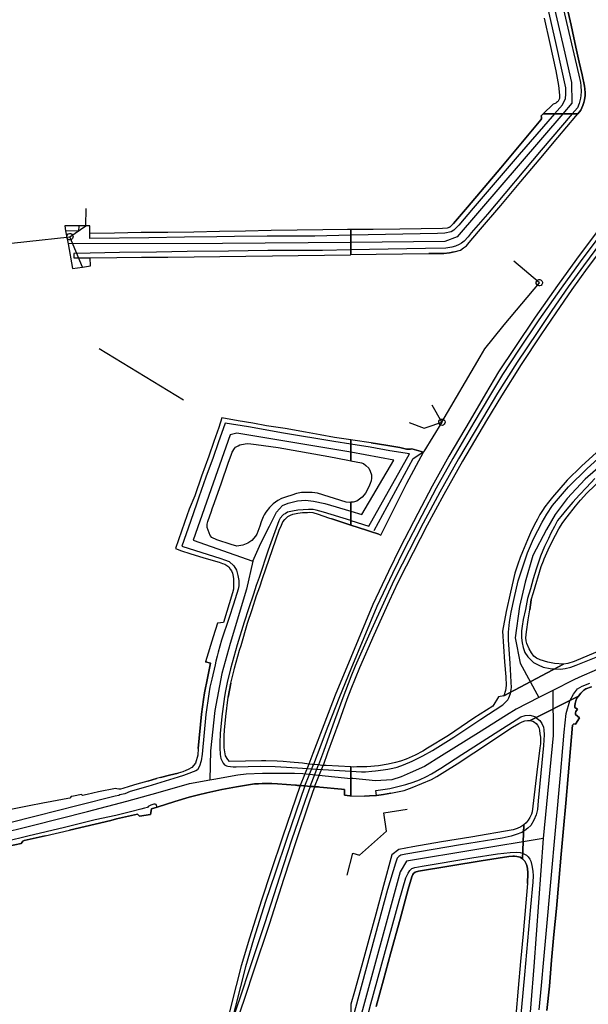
# Model space of a CAD drawing. Extents: x 166506 to 171543, y 332500 to 338212.
# Tile 46 of 139: x 167875 to 168090, y 335463 to 335836. Entities that reach past the tile are written whole.
import ezdxf

# ---------------------------------------------------------------- set-up
doc = ezdxf.new("R2010")
doc.units = 0
doc.header["$MEASUREMENT"] = 0
doc.layers.get('0').update_dxf_attribs({"color": 1, "linetype": 'CONTINUOUS'})
for name, color, linetype in [('IRISH_OS_1000S_FEATURE', 252, 'CONTINUOUS'), ('UNDERGROUND_ROUTE', 1, 'CONTINUOUS'), ('UUB', 1, 'CONTINUOUS')]:
    doc.layers.add(name, color=color, linetype=linetype)

# ---------------------------------------------------------------- blocks, each defined once
blk = doc.blocks.new('UUB_LOCATION_AC_T02')
at = {"color": 0, "linetype": 'ByBlock'}
blk.add_lwpolyline([(18862, 2286, -1), (-18862, -2286, -1), (18862, 2286)], format="xyb", close=True, dxfattribs=at)

msp = doc.modelspace()

# ---------------------------------------------------------------- linework, layer by layer
at = {"layer": 'IRISH_OS_1000S_FEATURE', "color": 9}
for points in [[(168060.083, 335917.631), (168064.916, 335894.41), (168071.357, 335864.12), (168080.496, 335824.598), (168083.397, 335811.785), (168083.602, 335803.956), (168080.201, 335800)], [(168077.045, 335800), (168079.978, 335803.38), (168081.11, 335805.815), (168081.337, 335807.434), (168081.248, 335809.854), (168077.781, 335825.79), (168064.352, 335884.812), (168060.804, 335900.509), (168059.836, 335903.273), (168059.181, 335904.356), (168057.711, 335906.503), (168056.796, 335907.547), (168054.883, 335909.056), (168053.646, 335909.702), (168051.15, 335910.593), (168049.671, 335910.9), (168046.889, 335910.513), (168034.678, 335908.086), (168006.005, 335902.944), (168000, 335899.332)], [(168073.62, 335869.21), (168081.561, 335834.493), (168086.15, 335814.572), (168086.777, 335811.849), (168086.971, 335810.588), (168087.041, 335808.368), (168086.994, 335806.868), (168086.89, 335805.969), (168086.381, 335803.871), (168085.673, 335802.274), (168083.718, 335800)], [(168073.089, 335836.146), (168075.238, 335826.628), (168077.457, 335816.21), (168078.56, 335810.681), (168078.92, 335807.104), (168078.947, 335806.784), (168078.948, 335806.463), (168078.921, 335806.142), (168078.867, 335805.826), (168078.787, 335805.515), (168078.701, 335805.261), (168078.548, 335805.03), (168078.328, 335804.75), (168078.082, 335804.492), (168077.814, 335804.258), (168077.525, 335804.05), (168077.218, 335803.869), (168076.895, 335803.718), (168076.559, 335803.597), (168072.752, 335800), (168085.812, 335800), (168085.812, 335800), (168086.927, 335801.394), (168087.728, 335803.123), (168088.115, 335804.288), (168088.381, 335805.327), (168088.628, 335806.872), (168088.648, 335807.902), (168088.517, 335809.434), (168088.324, 335810.492), (168087.436, 335814.723), (168086.362, 335819.472), (168085.33, 335824.022), (168084.336, 335828.772), (168083.263, 335833.461), (168082.186, 335838.39)], [(168082.186, 335838.39), (168083.263, 335833.461), (168084.336, 335828.772)], [(168073.089, 335836.146), (168075.238, 335826.628)], [(168075.238, 335826.628), (168077.457, 335816.21)], [(168084.336, 335828.772), (168085.33, 335824.022), (168086.362, 335819.472)], [(168086.362, 335819.472), (168087.436, 335814.723), (168088.324, 335810.492), (168088.517, 335809.434)], [(168077.457, 335816.21), (168078.56, 335810.681), (168078.92, 335807.104), (168078.947, 335806.784), (168078.948, 335806.463), (168078.921, 335806.142), (168078.867, 335805.826), (168078.787, 335805.515), (168078.701, 335805.261), (168078.548, 335805.03), (168078.328, 335804.75), (168078.082, 335804.492), (168077.814, 335804.258), (168077.525, 335804.05), (168077.218, 335803.869), (168076.895, 335803.718), (168076.559, 335803.597)], [(168088.517, 335809.434), (168088.648, 335807.902), (168088.628, 335806.872), (168088.381, 335805.327), (168088.115, 335804.288)], [(168088.115, 335804.288), (168087.728, 335803.123), (168086.927, 335801.394), (168085.812, 335800)], [(168076.559, 335803.597), (168072.752, 335800)], [(168077.045, 335800), (168063.696, 335784.619), (168046.252, 335764.232), (168040.772, 335757.868), (168038.906, 335755.914), (168037.904, 335755.317), (168035.463, 335754.864), (168032.742, 335754.752), (168000, 335754.045)], [(168083.718, 335800), (168071.901, 335786.254), (168051.706, 335762.075), (168045.523, 335754.913), (168044.319, 335753.437), (168042.874, 335751.861), (168041.771, 335751.065), (168040.91, 335750.547), (168039.548, 335749.931), (168038.106, 335749.576), (168035.845, 335749.223), (168028.224, 335749.046), (168000, 335748.531)], [(168080.2, 335800), (168040.219, 335753.509), (168035.573, 335751.684), (168000, 335751.346)], [(168056.66, 335779.6), (168070.591, 335796.139), (168071.776, 335797.675), (168072.138, 335798.134), (168072.119, 335798.694), (168071.921, 335799.215)], [(168071.921, 335799.215), (168072.752, 335800)], [(168078.316, 335791.055), (168085.101, 335799.114)], [(168085.101, 335799.114), (168085.811, 335800)], [(168071.21, 335782.616), (168078.316, 335791.055)], [(168064.304, 335774.397), (168071.21, 335782.616)], [(168044.073, 335764.718), (168056.66, 335779.6)], [(168056.676, 335765.34), (168064.304, 335774.397)], [(168037.089, 335756.919), (168037.59, 335757.238), (168038.794, 335758.554), (168044.073, 335764.718)], [(168048.285, 335755.485), (168056.676, 335765.34)], [(167897.04, 335757.571), (167891.78, 335757.596)], [(167891.78, 335757.596), (167892.052, 335755.774)], [(167897.04, 335757.571), (167896.971, 335755.652), (167892.052, 335755.774)], [(167901.2, 335757.593), (167897.04, 335757.571)], [(167901.167, 335754.753), (167901.2, 335757.593)], [(167979.615, 335755.952), (167969.834, 335755.843)], [(167989.315, 335756.06), (167979.615, 335755.952)], [(167998.715, 335756.165), (167989.315, 335756.06)], [(168000, 335756.179), (167998.715, 335756.165)], [(168008.428, 335756.273), (168000, 335756.179)], [(168018.527, 335756.386), (168008.428, 335756.273)], [(168037.089, 335756.919), (168036.348, 335756.722), (168034.668, 335756.567), (168018.527, 335756.386)], [(167892.052, 335755.774), (167892.973, 335750.828)], [(167910.608, 335754.85), (167901.167, 335754.753)], [(168000, 335754.045), (167986.305, 335753.749), (167968.324, 335753.65), (167955.904, 335753.606), (167949.323, 335753.455), (167937.082, 335753.271), (167923.54, 335753.052), (167901.259, 335752.852), (167901.167, 335754.753)], [(167920.649, 335755.045), (167910.608, 335754.85)], [(167930.73, 335755.119), (167920.649, 335755.045)], [(167940.59, 335755.235), (167930.73, 335755.119)], [(167950.232, 335755.451), (167940.59, 335755.235)], [(167960.052, 335755.567), (167950.232, 335755.451)], [(167969.834, 335755.843), (167960.052, 335755.567)], [(168041.403, 335748.446), (168042.606, 335749.302), (168043.668, 335750.099), (168044.692, 335751.256), (168048.285, 335755.485)], [(168000, 335751.346), (167951.471, 335750.886), (167892.973, 335750.828)], [(167892.973, 335750.828), (167894.707, 335741.522)], [(168000, 335748.531), (167989.281, 335748.335), (167979.32, 335748.32), (167968.58, 335748.228), (167953.618, 335748.016), (167938.037, 335747.846), (167926.456, 335747.678), (167912.475, 335747.482), (167901.353, 335747.252), (167895.133, 335747.2), (167895.126, 335745.54), (167901.325, 335745.472)], [(168039.061, 335747.713), (168041.403, 335748.446)], [(167898.39, 335741.985), (167901.412, 335742.431), (167901.325, 335745.472)], [(167901.325, 335745.472), (167911.406, 335745.626)], [(167911.406, 335745.626), (167920.747, 335745.764)], [(167920.747, 335745.764), (167930.748, 335745.819)], [(167930.748, 335745.819), (167940.669, 335745.934)], [(167940.669, 335745.934), (167950.409, 335746.05)], [(167950.409, 335746.05), (167960.21, 335746.187)], [(167960.21, 335746.187), (167970.311, 335746.301)], [(167970.311, 335746.301), (167980.053, 335746.433)], [(167980.053, 335746.433), (167990.034, 335746.568)], [(167990.034, 335746.568), (167999.796, 335746.701)], [(167999.796, 335746.701), (168000, 335746.704)], [(168000, 335746.704), (168009.483, 335746.832)], [(168009.483, 335746.832), (168019.538, 335746.968)], [(168019.538, 335746.968), (168029.438, 335747.102)], [(168039.061, 335747.713), (168037.24, 335747.418), (168035.159, 335747.205), (168033.219, 335747.171), (168031.899, 335747.135), (168029.438, 335747.102)], [(167894.707, 335741.522), (167898.39, 335741.985)], [(168144.554, 335704.446), (168116.29, 335684.152), (168099.309, 335671.103), (168088.579, 335661.756), (168081.817, 335654.436), (168077.278, 335648.45), (168073.96, 335642.78), (168068.81, 335632.935), (168065.938, 335622.783), (168063.81, 335613.569), (168062.174, 335601.713), (168063.984, 335592.167), (168071.015, 335579.118)], [(168000, 335675.016), (167993.515, 335676.074), (167974.528, 335679.2), (167961.238, 335681.52), (167952.384, 335682.92), (167949.811, 335675.491), (167947.826, 335670), (167945.112, 335662.552), (167942.498, 335655.024), (167941.708, 335652.707), (167939.296, 335645.738), (167936.014, 335636.372), (167950.794, 335631.766), (167952.111, 335631.28), (167953.909, 335630.612), (167955.741, 335629.043), (167956.654, 335627.399), (167957.265, 335625.316), (167957.596, 335623.455), (167957.593, 335622.635), (167957.527, 335621.415), (167957.281, 335620.136), (167955.556, 335614.544), (167953.893, 335609.491), (167951.094, 335600.883), (167949.774, 335596.309), (167949.347, 335594.791), (167948.899, 335592.893), (167948.592, 335591.555), (167947.348, 335586.16), (167946.614, 335583.043), (167946.243, 335580.625), (167945.167, 335572.809), (167943.7, 335557.776), (167943.388, 335555.197), (167942.679, 335553.22), (167942.013, 335551.863), (167941.371, 335551.466), (167937.604, 335550.002), (167936.683, 335549.627), (167934.7, 335549.076), (167923.124, 335545.548), (167916.535, 335543.558), (167914.451, 335542.787), (167912.609, 335542.316), (167912.208, 335542.137), (167910.787, 335541.844), (167896.811, 335538.327), (167888.841, 335536.343), (167880.892, 335534.339), (167870.411, 335531.671)], [(167870.421, 335522.985), (167875.305, 335524.003), (167875.588, 335524.482), (167875.909, 335524.861), (167876.33, 335525.059), (167884.323, 335526.855), (167893.498, 335528.93), (167909.185, 335532.681), (167911.368, 335533.261), (167919.316, 335535.045), (167920.073, 335534.282), (167924.116, 335534.963), (167924.546, 335537.082), (167926.649, 335537.732), (167933.418, 335539.822), (167938.786, 335541.437), (167942.39, 335542.341), (167945.513, 335543.067), (167951.219, 335544.341), (167956.704, 335545.357), (167960.547, 335545.999), (167963.549, 335546.466), (167965.07, 335546.579), (167966.45, 335546.653), (167968.11, 335546.665), (167970.13, 335546.676), (167972.21, 335546.547), (167979.007, 335546), (167979.409, 335545.969), (167979.809, 335545.948), (167980.587, 335545.929), (167980.842, 335545.9), (167982.066, 335545.762), (167982.578, 335545.719), (167984.511, 335545.56), (167985.785, 335545.466), (167986.27, 335545.439), (167987.143, 335545.386), (167987.741, 335545.338), (167988.253, 335545.293), (167996.401, 335544.52), (167997.521, 335544.433), (167997.56, 335543.156), (167997.531, 335542.178), (167999.569, 335541.983), (168000, 335541.972), (168000, 335548.499), (168000, 335548.6), (168000, 335551.351), (168000, 335552.909), (167990.649, 335553.413), (167989.434, 335553.478), (167989.002, 335553.511), (167987.689, 335553.663), (167985.78, 335553.801), (167985.383, 335553.828), (167984.036, 335554.002), (167981.688, 335554.303), (167977.047, 335554.705), (167974.388, 335554.937), (167972.048, 335555.088), (167967.769, 335555.187), (167966.109, 335555.195), (167954.082, 335554.939), (167953.437, 335555.715), (167952.547, 335557.13), (167952.047, 335560.148), (167952.042, 335562.638), (167952.091, 335564.658), (167952.2, 335566.778), (167952.644, 335571.936), (167953.577, 335579.252), (167954.581, 335584.627), (167955.824, 335589.662), (167955.967, 335590.321), (167957.877, 335597.033), (167958.445, 335598.81), (167960.844, 335607.34), (167962.627, 335612.432), (167964.291, 335617.804), (167965.486, 335621.099), (167966.48, 335624.174), (167972.822, 335642.467), (167973.671, 335644.383), (167974.257, 335645.58), (167974.941, 335646.517), (167976.166, 335647.592), (167977.168, 335648.187), (167977.97, 335648.483), (167979.932, 335648.975), (167981.733, 335649.226), (167983.613, 335649.198), (167984.453, 335649.234), (167985.533, 335649.109), (167987.63, 335648.48), (167991.504, 335647.151), (167992.762, 335646.738), (167998.031, 335645.038), (168000, 335644.403), (168000, 335650), (168000, 335652.973), (168000, 335653.039), (167999.491, 335652.985), (167998.223, 335653.057), (167987.406, 335656.481), (167985.287, 335656.731), (167983.307, 335656.74), (167981.307, 335656.749), (167979.465, 335656.317), (167977.623, 335655.765), (167975.62, 335655.154), (167973.757, 335654.463), (167972.333, 335653.749), (167970.547, 335652.417), (167969.221, 335651.083), (167967.753, 335649.23), (167967.189, 335648.292), (167966.765, 335647.533), (167966.057, 335645.637), (167965.529, 335644.039), (167964.8, 335641.983), (167964.395, 335640.925), (167963.912, 335640.167), (167962.564, 335638.513), (167960.94, 335637.56), (167959.056, 335636.748), (167957.535, 335636.515), (167956.875, 335636.478), (167954.678, 335637.088), (167949.306, 335638.873), (167947.349, 335639.721), (167946.693, 335640.524), (167946.397, 335641.486), (167945.566, 335643.471), (167945.588, 335643.809), (167945.592, 335644.749), (167945.836, 335645.708), (167947.194, 335649.642), (167947.478, 335650.581), (167948.409, 335652.957), (167951.003, 335660.345), (167953.557, 335667.874), (167954.812, 335671.289), (167955.115, 335672.027), (167955.941, 335673.363), (167956.384, 335673.882), (167957.346, 335674.397), (167957.928, 335674.715), (167959.97, 335675.165), (167960.85, 335675.261), (167962.19, 335675.195), (167964.129, 335674.927), (167972.503, 335673.709), (167991.589, 335670.343), (167998.763, 335668.93), (168000, 335668.735), (168000, 335671.964), (168000, 335675.016), (168000, 335676.671), (167993.782, 335677.593), (167988.326, 335678.558), (167982.75, 335679.523), (167975.136, 335680.897), (167968.061, 335682.009), (167962.825, 335682.933), (167957.289, 335683.858), (167951.214, 335684.985), (167949.977, 335681.291), (167948.173, 335675.999), (167946.208, 335670.487), (167943.514, 335662.959), (167940.9, 335655.491), (167938.818, 335650.46), (167937.035, 335645.348), (167933.69, 335635.503), (167935.946, 335634.633), (167939.002, 335633.639), (167944.314, 335631.975), (167950.107, 335630.329), (167951.425, 335629.883), (167952.264, 335629.599), (167953.421, 335628.874), (167953.799, 335628.552), (167954.356, 335627.729), (167954.813, 335627.067), (167955.189, 335626.226), (167955.423, 335624.945), (167955.539, 335624.104), (167955.596, 335623.384), (167955.551, 335622.264), (167955.546, 335621.124), (167955.601, 335620.104), (167955.215, 335618.785), (167951.804, 335607.56), (167949.5, 335607.304), (167947.873, 335602.078), (167944.917, 335592.691), (167946.835, 335592.122), (167945.709, 335586.547), (167944.584, 335580.972), (167944.213, 335578.434), (167943.527, 335572.897), (167942.225, 335559.903), (167942.022, 335557.401), (167941.142, 335554.334), (167939.832, 335552.704), (167938.416, 335551.975), (167937.53, 335551.541), (167936.403, 335551.033), (167934.622, 335550.59), (167931.383, 335549.751), (167927.914, 335548.918), (167926.386, 335548.537), (167923.173, 335547.548), (167919.009, 335546.445), (167916.059, 335545.516), (167913.707, 335544.732), (167912.79, 335544.482), (167912.25, 335544.497), (167911.489, 335544.609), (167910.987, 335544.804), (167904.528, 335543.495), (167900.232, 335542.535), (167898.417, 335542.116), (167898.113, 335542.453), (167895.04, 335541.822), (167894.422, 335541.676), (167894.162, 335541.673), (167893.608, 335541.107), (167892.909, 335541), (167886.802, 335539.858), (167883.469, 335539.224), (167878.26, 335538.251), (167873.89, 335537.347)], [(167951.214, 335684.985), (167949.977, 335681.291)], [(167957.289, 335683.858), (167951.214, 335684.985)], [(167962.825, 335682.933), (167957.289, 335683.858)], [(167968.061, 335682.009), (167962.825, 335682.933)], [(167975.136, 335680.897), (167968.061, 335682.009)], [(168000, 335671.964), (167956.808, 335679.22), (167954.345, 335678.599), (167947.882, 335660.277), (167940.325, 335638.643), (167962.888, 335630.696)], [(167949.977, 335681.291), (167948.173, 335675.999)], [(167982.75, 335679.523), (167975.136, 335680.897)], [(167988.326, 335678.558), (167982.75, 335679.523)], [(167993.782, 335677.593), (167988.326, 335678.558)], [(168000, 335653.039), (167999.491, 335652.985), (167998.223, 335653.057), (167987.406, 335656.481), (167985.287, 335656.731), (167983.307, 335656.74), (167981.307, 335656.749), (167979.465, 335656.317), (167977.623, 335655.765), (167975.62, 335655.154), (167973.757, 335654.463), (167972.333, 335653.749), (167970.547, 335652.417), (167969.221, 335651.083), (167967.753, 335649.23), (167967.189, 335648.292), (167966.765, 335647.533), (167966.057, 335645.637), (167965.529, 335644.039), (167964.8, 335641.983), (167964.395, 335640.925), (167963.912, 335640.167), (167962.564, 335638.513), (167960.94, 335637.56), (167959.056, 335636.748), (167957.535, 335636.515), (167956.875, 335636.478), (167954.678, 335637.088), (167949.306, 335638.873), (167947.349, 335639.721), (167946.693, 335640.524), (167946.397, 335641.486), (167945.566, 335643.471), (167945.588, 335643.809), (167945.592, 335644.749), (167945.836, 335645.708), (167947.194, 335649.642), (167947.478, 335650.581), (167948.409, 335652.957), (167951.003, 335660.345), (167953.557, 335667.874), (167954.812, 335671.289), (167955.115, 335672.027), (167955.941, 335673.363), (167956.384, 335673.882), (167957.346, 335674.397), (167957.928, 335674.715), (167959.97, 335675.165), (167960.85, 335675.261), (167962.19, 335675.195), (167964.129, 335674.927), (167972.503, 335673.709), (167991.589, 335670.343), (167998.763, 335668.93), (168000, 335668.735)], [(167948.173, 335675.999), (167946.208, 335670.487)], [(168000, 335676.671), (167993.782, 335677.593)], [(168000.775, 335676.556), (168000, 335676.671)], [(168000, 335646.087), (168006.8, 335644.006), (168022.185, 335671.36), (168014.748, 335672.443), (168007.292, 335673.826), (168000, 335675.016)], [(168007.597, 335675.545), (168000.775, 335676.556)], [(168007.597, 335675.545), (168013.195, 335674.608)], [(168013.195, 335674.608), (168018.472, 335673.732)], [(167946.208, 335670.487), (167943.514, 335662.959)], [(168000, 335649.636), (168004.116, 335648.412), (168016.206, 335669.002), (168000, 335671.964)], [(168010.491, 335640.934), (168011.27, 335640.652), (168021.171, 335660.283), (168027.387, 335671.964)], [(168018.472, 335673.732), (168021.051, 335673.184), (168021.791, 335673.122), (168022.571, 335673.179), (168023.091, 335673.258)], [(168023.091, 335673.258), (168027.387, 335671.964)], [(168092.871, 335671.9), (168087.174, 335666.64), (168081.838, 335661.396), (168076.218, 335654.993), (168074.712, 335653.038), (168073.386, 335651.282), (168072.402, 335649.905), (168071.477, 335648.368), (168070.612, 335646.69), (168069.325, 335644.433), (168067.896, 335641.478), (168066.808, 335638.821), (168064.874, 335634.267), (168063.987, 335632.15), (168063.079, 335629.612), (168062.352, 335627.374), (168061.989, 335626.175), (168060.347, 335619.02), (168058.764, 335611.765), (168057.381, 335604.288), (168058.046, 335592.726), (168058.588, 335587.044), (168058.658, 335583.683), (168058.492, 335581.804), (168057.846, 335579.806), (168080.404, 335591.837), (168076.965, 335592.068), (168074.466, 335592.535), (168071.589, 335593.404), (168070.171, 335594.089), (168069.173, 335594.832), (168068.297, 335596.074), (168067.461, 335597.617), (168066.547, 335599.6), (168066.31, 335600.641), (168066.154, 335601.801), (168066.381, 335604.021), (168067.015, 335608.499), (168067.707, 335612.337), (168068.238, 335616.076), (168069.007, 335618.873), (168071.997, 335628.745), (168072.824, 335630.922), (168073.146, 335631.601), (168074.597, 335635.097), (168076.126, 335638.173), (168078.621, 335643.045), (168080.149, 335645.321), (168081.756, 335647.576), (168084.928, 335651.606), (168086.835, 335653.841), (168089.283, 335656.453), (168095.341, 335662.275)], [(168092.871, 335671.9), (168087.174, 335666.64)], [(168000, 335551.351), (168004.035, 335551.109), (168005.535, 335551.085), (168007.856, 335551.338), (168009.276, 335551.473), (168012.177, 335551.784), (168013.918, 335552.099), (168015.84, 335552.453), (168017.481, 335552.828), (168019.824, 335553.761), (168023.188, 335555.131), (168027.194, 335557.058), (168030.861, 335559.167), (168038.977, 335564.223), (168049.138, 335570.952), (168057.436, 335576.427), (168058.519, 335577.363), (168059.301, 335578.281), (168059.724, 335579.02), (168060.389, 335580.678), (168060.716, 335582.917), (168060.662, 335584.957), (168060.45, 335587.478), (168060.184, 335591.999), (168059.651, 335601.001), (168059.64, 335603.881), (168059.932, 335607.641), (168060.663, 335611.419), (168061.759, 335616.635), (168063.32, 335623.371), (168065.098, 335628.986), (168066.813, 335633.901), (168069.029, 335639.155), (168072.289, 335645.505), (168074.098, 335648.519), (168076.267, 335651.873), (168079.219, 335655.364), (168082.35, 335658.855), (168089.372, 335665.814), (168093.343, 335669.482)], [(168000, 335668.735), (168003.963, 335668.002), (168004.715, 335667.723), (168005.655, 335666.935), (168006.742, 335665.874), (168007.325, 335664.743), (168007.778, 335663.476), (168007.761, 335662.162), (168007.617, 335661.111), (168007.273, 335660.078), (168006.792, 335658.899), (168005.453, 335656.523), (168004.964, 335655.787), (168004.182, 335655.024), (168003.249, 335654.211), (168002.206, 335653.507), (168000.877, 335653.133), (168000, 335653.039)], [(168087.174, 335666.64), (168081.838, 335661.396)], [(167943.514, 335662.959), (167940.9, 335655.491)], [(168092.28, 335661.984), (168089.09, 335658.654), (168086.481, 335655.842), (168083.932, 335653.03), (168081.724, 335650.456), (168079.455, 335647.603), (168078.171, 335646.087), (168076.984, 335643.93), (168075.556, 335641.295), (168074.71, 335639.297), (168073.241, 335636.361), (168071.729, 335632.666), (168070.034, 335627.771), (168068.923, 335624.094), (168067.871, 335620.257), (168066.78, 335616.64), (168065.987, 335612.442), (168065.155, 335608.685), (168064.827, 335606.146), (168064.542, 335604.366), (168064.542, 335604.366), (168064.554, 335601.806), (168064.828, 335599.905), (168065.123, 335598.104), (168065.837, 335596.142), (168066.872, 335594.519), (168068.208, 335593.254), (168069.066, 335592.472), (168070.843, 335591.486), (168072.74, 335590.68), (168075.419, 335590.212), (168077.098, 335589.967), (168079.258, 335589.96), (168081.059, 335590.175), (168083.241, 335590.708), (168085.203, 335591.402), (168092.733, 335594.399)], [(168081.838, 335661.396), (168076.218, 335654.993)], [(168086.835, 335653.841), (168089.283, 335656.453), (168095.341, 335662.275)], [(167940.9, 335655.491), (167938.818, 335650.46)], [(167962.888, 335630.696), (167965.96, 335637.517), (167969.149, 335644.023), (167971.854, 335649.351), (167974.165, 335651.821), (167976.189, 335652.652), (167979.753, 335653.596), (167982.774, 335653.862), (167985.832, 335653.428), (167990.069, 335652.589), (168000, 335649.636)], [(168076.218, 335654.993), (168074.712, 335653.038), (168073.386, 335651.282), (168072.402, 335649.905), (168071.477, 335648.368)], [(168080.149, 335645.321), (168081.756, 335647.576), (168084.928, 335651.606), (168086.835, 335653.841)], [(167938.818, 335650.46), (167937.035, 335645.348)], [(168000, 335646.087), (167989.594, 335649.271), (167986.877, 335650.083), (167985.738, 335650.328), (167983.938, 335650.357), (167979.937, 335650.015), (167977.875, 335649.644), (167976.033, 335649.232), (167975.111, 335648.696), (167974.529, 335648.439), (167974.208, 335648.14), (167973.243, 335647.025), (167972.758, 335645.987), (167968.728, 335634.885), (167965.262, 335624.62), (167964.148, 335621.525), (167963.093, 335618.25), (167961.308, 335612.758), (167959.605, 335607.725), (167957.007, 335599.137), (167954.405, 335589.968), (167953.182, 335584.854), (167952.528, 335581.737), (167952.158, 335579.518), (167951.104, 335572.003), (167950.535, 335565.545), (167950.399, 335562.006), (167950.39, 335560.106), (167950.499, 335557.665), (167950.732, 335556.064), (167951.644, 335554.32), (167952.221, 335553.717), (167952.9, 335553.374), (167953.419, 335553.172), (167955.438, 335552.983), (167956.518, 335552.898), (167965.719, 335553.176), (167971.339, 335553.111), (167973.499, 335553.001), (167979.837, 335552.553), (167987.215, 335552.119), (168000, 335551.351)], [(167966.48, 335624.174), (167972.822, 335642.467), (167973.671, 335644.383), (167974.257, 335645.58), (167974.941, 335646.517), (167976.166, 335647.592), (167977.168, 335648.187), (167977.97, 335648.483), (167979.932, 335648.975), (167981.733, 335649.226), (167983.613, 335649.198), (167984.453, 335649.234), (167985.533, 335649.109), (167987.63, 335648.48)], [(167987.63, 335648.48), (167991.504, 335647.151), (167992.762, 335646.738)], [(168071.477, 335648.368), (168070.612, 335646.69), (168069.325, 335644.433), (168067.896, 335641.478)], [(167937.035, 335645.348), (167933.69, 335635.503)], [(167998.031, 335645.038), (167992.762, 335646.738)], [(168000, 335644.403), (167998.031, 335645.038)], [(168007.36, 335642.002), (168005.876, 335642.509), (168000, 335644.403)], [(168076.126, 335638.173), (168078.621, 335643.045), (168080.149, 335645.321)], [(168010.491, 335640.934), (168007.36, 335642.002)], [(168067.896, 335641.478), (168066.808, 335638.821), (168064.874, 335634.267)], [(168073.146, 335631.601), (168074.597, 335635.097), (168076.126, 335638.173)], [(167933.69, 335635.503), (167935.946, 335634.633), (167939.002, 335633.639)], [(167939.002, 335633.639), (167944.314, 335631.975)], [(168064.874, 335634.267), (168063.987, 335632.15), (168063.079, 335629.612), (168062.352, 335627.374)], [(167944.314, 335631.975), (167950.107, 335630.329)], [(167962.888, 335630.696), (167960.521, 335620.141), (167954.309, 335599.649), (167951.118, 335588.303), (167948.474, 335574.235), (167946.845, 335558.982), (167946.653, 335548.052)], [(167950.107, 335630.329), (167951.425, 335629.883), (167952.264, 335629.599), (167953.421, 335628.874), (167953.799, 335628.552), (167954.356, 335627.729), (167954.813, 335627.067), (167955.189, 335626.226), (167955.423, 335624.945), (167955.539, 335624.104), (167955.596, 335623.384), (167955.551, 335622.264), (167955.546, 335621.124), (167955.601, 335620.104), (167955.215, 335618.785), (167951.804, 335607.56), (167949.5, 335607.304)], [(168069.007, 335618.873), (168071.997, 335628.745), (168072.824, 335630.922), (168073.146, 335631.601)], [(168062.352, 335627.374), (168061.989, 335626.175), (168060.347, 335619.02)], [(167964.291, 335617.804), (167965.486, 335621.099), (167966.48, 335624.174)], [(168060.347, 335619.02), (168058.764, 335611.765)], [(168068.238, 335616.076), (168069.007, 335618.873)], [(167962.627, 335612.432), (167964.291, 335617.804)], [(168068.238, 335616.076), (168067.707, 335612.337)], [(167960.844, 335607.34), (167962.627, 335612.432)], [(168058.764, 335611.765), (168057.381, 335604.288)], [(168074.466, 335592.535), (168071.589, 335593.404), (168070.171, 335594.089), (168069.173, 335594.832), (168068.297, 335596.074), (168067.461, 335597.617), (168066.547, 335599.6), (168066.31, 335600.641), (168066.154, 335601.801), (168066.381, 335604.021), (168067.015, 335608.499), (168067.707, 335612.337)], [(167949.5, 335607.304), (167947.873, 335602.078)], [(167958.445, 335598.81), (167960.844, 335607.34)], [(168057.381, 335604.288), (168058.046, 335592.726)], [(167947.873, 335602.078), (167944.917, 335592.691)], [(167955.967, 335590.321), (167957.877, 335597.033), (167958.445, 335598.81)], [(168094.921, 335597.153), (168084.467, 335592.825), (168082.005, 335592.032), (168080.404, 335591.837), (168057.846, 335579.806), (168055.845, 335579.492), (168053.654, 335575.958), (168046.48, 335571.4), (168036.846, 335564.855), (168028.983, 335559.953), (168027.18, 335558.819), (168024.315, 335557.427), (168020.93, 335555.818), (168018.768, 335555.064), (168016.886, 335554.59), (168014.084, 335553.979), (168010.442, 335553.35), (168006.001, 335552.943), (168002.212, 335552.919), (168001.08, 335552.858), (168000, 335552.908), (168000, 335541.972), (168000, 335541.972), (168005.166, 335541.845), (168007.047, 335541.939), (168009.615, 335542.069), (168012.289, 335542.483), (168015.111, 335543.035), (168020.174, 335544.059), (168023.158, 335545.13), (168026.863, 335546.679), (168030.487, 335548.188), (168032.431, 335549.242), (168035.517, 335551.173), (168040.226, 335554.138), (168046.479, 335558.199), (168061.09, 335567.975), (168063.454, 335569.368), (168064.736, 335569.984), (168065.777, 335570.361), (168066.798, 335570.478), (168067.758, 335570.435), (168086.067, 335579.719), (168086.991, 335580.816), (168088.134, 335581.893), (168088.836, 335582.431), (168090.938, 335583.244)], [(168094.921, 335597.153), (168084.467, 335592.825), (168082.005, 335592.032), (168080.404, 335591.837)], [(167942.225, 335559.903), (167943.527, 335572.897), (167944.213, 335578.434), (167944.584, 335580.972), (167945.709, 335586.547), (167946.835, 335592.122), (167944.917, 335592.691)], [(168058.046, 335592.726), (168058.588, 335587.044), (168058.658, 335583.683), (168058.492, 335581.804), (168057.846, 335579.806)], [(168080.404, 335591.837), (168076.965, 335592.068), (168074.466, 335592.535)], [(167954.581, 335584.627), (167955.824, 335589.662), (167955.967, 335590.321)], [(168057.846, 335579.806), (168080.404, 335591.837)], [(168093.129, 335589.772), (168086.149, 335586.779), (168084.256, 335585.82)], [(167954.581, 335584.627), (167953.577, 335579.252)], [(168071.173, 335461.072), (168072.105, 335470.269), (168072.931, 335480.056), (168073.822, 335489.815), (168079.244, 335549.753), (168080.096, 335560.191), (168080.7, 335566.113), (168081.446, 335573.129), (168082.855, 335577.889), (168084.181, 335580.478), (168085.755, 335582.399), (168087.413, 335583.485), (168090.413, 335584.649)], [(168084.256, 335585.82), (168076.377, 335581.828)], [(168076.377, 335581.828), (168073.829, 335580.537), (168071.015, 335579.118)], [(168076.377, 335581.828), (168076.461, 335564.848), (168072.779, 335525.883)], [(168090.938, 335583.244), (168088.836, 335582.431), (168088.134, 335581.893), (168086.991, 335580.816), (168086.067, 335579.719)], [(167952.644, 335571.936), (167953.577, 335579.252)], [(168057.846, 335579.806), (168055.845, 335579.492), (168053.654, 335575.958), (168046.48, 335571.4)], [(168071.015, 335579.118), (168062.471, 335574.811), (168058.8, 335572.491)], [(168074.161, 335460.809), (168075.09, 335469.966), (168075.92, 335479.804), (168076.81, 335489.541), (168077.78, 335499.42), (168078.691, 335509.578), (168079.563, 335519.935), (168080.433, 335529.613), (168081.302, 335539.151), (168082.234, 335549.509), (168083.086, 335559.947), (168083.833, 335568.745), (168084.034, 335569.023), (168084.295, 335569.244), (168084.975, 335569.061), (168086.402, 335571.537), (168084.966, 335572.782), (168084.908, 335573.382), (168085.069, 335573.902), (168085.672, 335574.74), (168085.073, 335575.202), (168084.734, 335575.423), (168084.716, 335576.063), (168084.798, 335576.863), (168085.082, 335577.862), (168085.465, 335578.881), (168086.067, 335579.719), (168067.758, 335570.435), (168068.777, 335570.231), (168069.456, 335569.829), (168070.115, 335569.327), (168070.633, 335568.726), (168071.07, 335567.884), (168071.387, 335566.763), (168071.503, 335565.443), (168071.679, 335564.202), (168071.756, 335563.282), (168071.691, 335561.702), (168071.486, 335560.103), (168071.22, 335557.963), (168070.605, 335553.045), (168068.512, 335535.95), (168068.289, 335535.051), (168067.725, 335533.773), (168067.062, 335532.715), (168066.299, 335531.717), (168065.456, 335530.979), (168064.857, 335518.141), (168065.814, 335517.278), (168066.47, 335515.995), (168066.746, 335514.615), (168066.921, 335512.774), (168066.749, 335508.874), (168065.17, 335489.738), (168064.178, 335479.3), (168063.227, 335469.223), (168062.355, 335458.905)], [(168067.758, 335570.435), (168086.067, 335579.719)], [(168086.067, 335579.719), (168085.465, 335578.881), (168085.082, 335577.862), (168084.798, 335576.863), (168084.716, 335576.063), (168084.734, 335575.423), (168085.073, 335575.202), (168085.672, 335574.74), (168085.069, 335573.902), (168084.908, 335573.382), (168084.966, 335572.782), (168086.402, 335571.537), (168084.975, 335569.061), (168084.295, 335569.244), (168084.034, 335569.023), (168083.833, 335568.745), (168083.086, 335559.947)], [(167952.047, 335560.148), (167952.042, 335562.638), (167952.091, 335564.658), (167952.2, 335566.778), (167952.644, 335571.936)], [(168009.615, 335542.069), (168009.453, 335543.992), (168014.676, 335544.736), (168017.798, 335545.487), (168020.701, 335546.258), (168023.524, 335547.189), (168025.906, 335547.982), (168028.551, 335549.294), (168030.534, 335550.288), (168034.041, 335552.477), (168041.957, 335557.613), (168055.985, 335566.611), (168062.518, 335570.751), (168064.242, 335571.805), (168065.904, 335572.38), (168067.664, 335572.535), (168069.623, 335571.949), (168070.48, 335571.226), (168071.458, 335570.423), (168072.255, 335569.301), (168072.81, 335567.919), (168072.927, 335566.939), (168073.042, 335565.098), (168072.789, 335561.019), (168070.785, 335540.044), (168070.555, 335536.804), (168070.068, 335534.785), (168069.242, 335532.788), (168067.996, 335530.792), (168066.853, 335529.735), (168065.81, 335528.918), (168064.588, 335528.122), (168062.545, 335527.368), (168060.663, 335526.754), (168057.241, 335526.024), (168041.472, 335523.493), (168020.82, 335519.956), (168018.859, 335519.542), (168018.137, 335519.084), (168017.535, 335518.426), (168016.809, 335516.508), (168013.779, 335506.557), (168009.145, 335489.27), (168003.905, 335469.725), (168000, 335455.224)], [(168058.8, 335572.491), (168048.202, 335565.794), (168034.195, 335557.137), (168027.842, 335553.116), (168022.455, 335550.673), (168018.97, 335549.163), (168015.486, 335547.974), (168009.285, 335547.693), (168000.773, 335548.525), (168000, 335548.6)], [(168046.48, 335571.4), (168036.846, 335564.855)], [(168061.09, 335567.975), (168063.454, 335569.368), (168064.736, 335569.984), (168065.777, 335570.361), (168066.798, 335570.478), (168067.758, 335570.435)], [(168067.758, 335570.435), (168068.777, 335570.231), (168069.456, 335569.829), (168070.115, 335569.327), (168070.633, 335568.726), (168071.07, 335567.884), (168071.387, 335566.763), (168071.503, 335565.443), (168071.679, 335564.202), (168071.756, 335563.282), (168071.691, 335561.702), (168071.486, 335560.103), (168071.22, 335557.963), (168070.605, 335553.045)], [(168046.479, 335558.199), (168061.09, 335567.975)], [(168036.846, 335564.855), (168028.983, 335559.953)], [(167942.225, 335559.903), (167942.022, 335557.401), (167941.142, 335554.334), (167939.832, 335552.704), (167938.416, 335551.975), (167937.53, 335551.541), (167936.403, 335551.033)], [(167974.388, 335554.937), (167972.048, 335555.088), (167967.769, 335555.187), (167966.109, 335555.195), (167954.082, 335554.939), (167953.437, 335555.715), (167952.547, 335557.13), (167952.047, 335560.148)], [(168028.983, 335559.953), (168027.18, 335558.819), (168024.315, 335557.427), (168020.93, 335555.818), (168018.768, 335555.064), (168016.886, 335554.59), (168014.084, 335553.979), (168010.442, 335553.35), (168006.001, 335552.943), (168002.212, 335552.919)], [(168083.086, 335559.947), (168082.234, 335549.509)], [(167984.036, 335554.002), (167981.688, 335554.303), (167977.047, 335554.705), (167974.388, 335554.937)], [(168040.226, 335554.138), (168046.479, 335558.199)], [(167936.403, 335551.033), (167934.622, 335550.59)], [(167985.78, 335553.801), (167985.383, 335553.828), (167984.036, 335554.002)], [(167987.689, 335553.663), (167985.78, 335553.801)], [(167989.434, 335553.478), (167989.002, 335553.511), (167987.689, 335553.663)], [(167990.649, 335553.413), (167989.434, 335553.478)], [(168000, 335552.909), (167990.649, 335553.413)], [(168002.212, 335552.919), (168001.08, 335552.858), (168000, 335552.908)], [(168030.487, 335548.188), (168032.431, 335549.242), (168035.517, 335551.173), (168040.226, 335554.138)], [(168070.605, 335553.045), (168068.512, 335535.95), (168068.289, 335535.051), (168067.725, 335533.773), (168067.062, 335532.715), (168066.299, 335531.717), (168065.456, 335530.979)], [(167865.302, 335527.423), (167873.349, 335529.292), (167879.396, 335530.765), (167900.3, 335536.011), (167915.239, 335539.964), (167921.126, 335541.557), (167927.054, 335543.23), (167938.909, 335546.677), (167946.653, 335548.052)], [(167923.173, 335547.548), (167919.009, 335546.445), (167916.059, 335545.516), (167913.707, 335544.732), (167912.79, 335544.482), (167912.25, 335544.497), (167911.489, 335544.609), (167910.987, 335544.804), (167904.528, 335543.495)], [(167923.173, 335547.548), (167926.386, 335548.537)], [(167927.914, 335548.918), (167926.386, 335548.537)], [(167927.914, 335548.918), (167931.383, 335549.751)], [(167931.383, 335549.751), (167934.622, 335550.59)], [(167946.653, 335548.052), (167948.137, 335548.315), (167957.165, 335549.935), (167960.367, 335550.36), (167966.488, 335550.533), (167975.648, 335550.591), (167978.648, 335550.518), (167981.747, 335550.384), (168000, 335548.6)], [(168020.174, 335544.059), (168023.158, 335545.13), (168026.863, 335546.679), (168030.487, 335548.188)], [(168082.234, 335549.509), (168081.302, 335539.151)], [(167904.528, 335543.495), (167900.232, 335542.535), (167898.417, 335542.116), (167898.113, 335542.453), (167895.04, 335541.822), (167894.422, 335541.676), (167894.162, 335541.673), (167893.608, 335541.107), (167892.909, 335541), (167886.802, 335539.858), (167883.469, 335539.224), (167878.26, 335538.251), (167873.89, 335537.347), (167868.003, 335536.167), (167867.584, 335536.083), (167867.266, 335535.94), (167867.005, 335536.077), (167866.761, 335536.434), (167864.885, 335539.975), (167862.213, 335545.146), (167861.417, 335546.698)], [(167979.007, 335546), (167972.21, 335546.547), (167970.13, 335546.676), (167968.11, 335546.665), (167966.45, 335546.653), (167965.07, 335546.579), (167963.549, 335546.466), (167960.547, 335545.999), (167956.704, 335545.357), (167951.219, 335544.341), (167945.513, 335543.067), (167942.39, 335542.341), (167938.786, 335541.437), (167933.418, 335539.822), (167926.649, 335537.732)], [(167979.409, 335545.969), (167979.007, 335546)], [(167979.809, 335545.948), (167979.409, 335545.969)], [(167980.842, 335545.9), (167980.587, 335545.929), (167979.809, 335545.948)], [(167982.578, 335545.719), (167982.066, 335545.762), (167980.842, 335545.9)], [(167984.511, 335545.56), (167982.578, 335545.719)], [(167986.27, 335545.439), (167985.785, 335545.466), (167984.511, 335545.56)], [(167987.143, 335545.386), (167986.27, 335545.439)], [(167987.741, 335545.338), (167987.143, 335545.386)], [(167988.253, 335545.293), (167987.741, 335545.338)], [(167996.401, 335544.52), (167988.253, 335545.293)], [(167997.531, 335542.178), (167997.56, 335543.156), (167997.521, 335544.433), (167996.401, 335544.52)], [(168015.111, 335543.035), (168020.174, 335544.059)], [(167999.569, 335541.983), (167997.531, 335542.178)], [(167999.569, 335541.983), (168000, 335541.972)], [(168000, 335541.972), (168005.166, 335541.845)], [(168009.615, 335542.069), (168007.047, 335541.939), (168005.166, 335541.845)], [(168015.111, 335543.035), (168012.289, 335542.483), (168009.615, 335542.069)], [(167926.649, 335537.732), (167926.471, 335538.313), (167926.293, 335538.654), (167925.953, 335538.775), (167925.453, 335538.778), (167925.053, 335538.719), (167924.292, 335538.443), (167923.832, 335538.205), (167923.349, 335537.887), (167922.988, 335537.629), (167921.947, 335537.353), (167920.465, 335536.96), (167916.58, 335535.938), (167911.014, 335534.583), (167903.186, 335532.838), (167891.613, 335530.03), (167877.758, 335526.672), (167869.608, 335524.669)], [(167926.649, 335537.732), (167924.546, 335537.082), (167924.116, 335534.963), (167920.073, 335534.282), (167919.316, 335535.045), (167911.368, 335533.261), (167909.185, 335532.681)], [(168081.302, 335539.151), (168080.433, 335529.613)], [(167909.185, 335532.681), (167893.498, 335528.93)], [(167884.323, 335526.855), (167893.498, 335528.93)], [(168009.577, 335462.278), (168012.313, 335472.339), (168015.004, 335482.252), (168018.564, 335495.322), (168021.64, 335506.733), (168022.994, 335511.389), (168023.356, 335512.188), (168023.658, 335512.627), (168024.239, 335513.085), (168025.601, 335513.541), (168049.254, 335517.368), (168059.759, 335519.036), (168061.28, 335519.192), (168061.92, 335519.17), (168062.8, 335519.027), (168063.959, 335518.723), (168064.857, 335518.141), (168065.456, 335530.979), (168064.214, 335530.203), (168062.911, 335529.567), (168061.31, 335529.112), (168045.401, 335526.301), (168034.315, 335524.615), (168023.408, 335522.648), (168018.085, 335521.724), (168015.459, 335519.612), (168012.363, 335508.081), (168009.37, 335497.19), (168006.74, 335487.657), (168004.14, 335477.888), (168001.357, 335467.997), (168000, 335463.115), (168000, 335455.224)], [(168061.31, 335529.112), (168045.401, 335526.301)], [(168065.456, 335530.979), (168064.214, 335530.203), (168062.911, 335529.567), (168061.31, 335529.112)], [(168065.456, 335530.979), (168064.857, 335518.141)], [(168080.433, 335529.613), (168079.563, 335519.935)], [(167884.323, 335526.855), (167876.33, 335525.059), (167875.909, 335524.861), (167875.588, 335524.482), (167875.305, 335524.003)], [(168072.779, 335525.883), (168021.056, 335517.268), (168018.631, 335513.289), (168003.22, 335456.898), (168000, 335442.912)], [(168045.401, 335526.301), (168034.315, 335524.615)], [(168072.779, 335525.883), (168069.152, 335477.405), (168065.722, 335434.993)], [(167875.305, 335524.003), (167870.421, 335522.985)], [(168023.408, 335522.648), (168018.085, 335521.724), (168015.459, 335519.612)], [(168034.315, 335524.615), (168023.408, 335522.648)], [(168000, 335434.351), (168007.585, 335463.273), (168018.266, 335502.303), (168020.712, 335510.936), (168021.598, 335512.733), (168022.321, 335513.751), (168023.003, 335514.449), (168024.205, 335514.905), (168026.926, 335515.357), (168045.737, 335518.499), (168055.402, 335519.99), (168060.284, 335520.595), (168062.585, 335520.688), (168063.964, 335520.583), (168064.844, 335520.321), (168066.361, 335519.576), (168067.039, 335518.874), (168067.617, 335518.072), (168068.034, 335517.211), (168068.489, 335515.629), (168068.803, 335513.468), (168068.957, 335511.688), (168068.87, 335509.308), (168067.921, 335500.01), (168065.602, 335474.236), (168062.91, 335444.322)], [(168015.459, 335519.612), (168012.363, 335508.081)], [(168064.857, 335518.141), (168063.959, 335518.723), (168062.8, 335519.027), (168061.92, 335519.17), (168061.28, 335519.192), (168059.759, 335519.036), (168049.254, 335517.368), (168025.601, 335513.541), (168024.239, 335513.085), (168023.658, 335512.627), (168023.356, 335512.188), (168022.994, 335511.389), (168021.64, 335506.733), (168018.564, 335495.322)], [(168066.749, 335508.874), (168066.921, 335512.774), (168066.746, 335514.615), (168066.47, 335515.995), (168065.814, 335517.278), (168064.857, 335518.141)], [(168079.563, 335519.935), (168078.691, 335509.578)], [(168012.363, 335508.081), (168009.37, 335497.19)], [(168066.749, 335508.874), (168065.17, 335489.738)], [(168078.691, 335509.578), (168077.78, 335499.42)], [(168077.78, 335499.42), (168076.81, 335489.541)], [(168009.37, 335497.19), (168006.74, 335487.657)], [(168018.564, 335495.322), (168015.004, 335482.252)], [(168065.17, 335489.738), (168064.178, 335479.3)], [(168076.81, 335489.541), (168075.92, 335479.804)], [(168006.74, 335487.657), (168004.14, 335477.888)], [(168015.004, 335482.252), (168012.313, 335472.339)], [(168004.14, 335477.888), (168001.357, 335467.997)], [(168064.178, 335479.3), (168063.227, 335469.223)], [(168075.92, 335479.804), (168075.09, 335469.966)], [(168012.313, 335472.339), (168009.577, 335462.278)], [(168063.227, 335469.223), (168062.355, 335458.905)], [(168075.09, 335469.966), (168074.161, 335460.809)], [(168001.357, 335467.997), (168000, 335463.115)]]:
    msp.add_lwpolyline(points, dxfattribs=at)
at = {"layer": 'IRISH_OS_1000S_FEATURE'}
for points in [[(168130.243, 335800), (168116.737, 335785.092), (168111.049, 335778.637), (168106.058, 335772.272), (168098.922, 335763.143), (168091.979, 335754.005), (168085.339, 335744.988), (168078.179, 335735.077), (168069.642, 335723.035), (168062.032, 335711.576), (168055.88, 335702.319), (168050.952, 335694.016), (168045.059, 335684.09), (168037.045, 335670.433), (168030.752, 335659.121), (168025.268, 335648.793), (168018.655, 335635.967), (168014.174, 335626.795), (168008.286, 335614.373), (168000, 335594.368)], [(168132.592, 335800), (168118.017, 335783.972), (168112.357, 335777.549), (168107.397, 335771.224), (168100.268, 335762.105), (168093.34, 335752.986), (168086.712, 335743.986), (168079.561, 335734.087), (168071.044, 335722.073), (168063.448, 335710.636), (168057.32, 335701.414), (168052.414, 335693.149), (168046.523, 335683.226), (168038.521, 335669.59), (168032.246, 335658.309), (168026.774, 335648.005), (168020.174, 335635.204), (168015.706, 335626.058), (168009.827, 335613.655), (168000, 335589.929)], [(168137.865, 335800), (168127.493, 335789.123), (168121.772, 335782.541), (168113.822, 335772.944), (168105.712, 335763.049), (168097.88, 335752.992), (168089.365, 335741.538), (168083.62, 335733.515), (168077.452, 335724.653), (168071.886, 335716.37), (168064.331, 335705.093), (168056.915, 335693.355), (168051.225, 335683.912), (168042.218, 335668.639), (168035.079, 335656), (168028.783, 335644.338), (168020.835, 335628.862), (168017.736, 335622.711), (168014.514, 335615.601), (168008.694, 335602.798), (168003.175, 335590.394), (168000, 335582.295)], [(168135.476, 335800), (168126.215, 335790.245), (168120.476, 335783.639), (168112.511, 335774.026), (168104.383, 335764.11), (168096.527, 335754.022), (168087.991, 335742.54), (168082.231, 335734.495), (168076.049, 335725.613), (168070.475, 335717.317), (168062.906, 335706.02), (168055.468, 335694.248), (168049.765, 335684.782), (168040.746, 335669.488), (168033.591, 335656.822), (168027.278, 335645.131), (168019.319, 335629.633), (168016.202, 335623.445), (168012.966, 335616.303), (168007.143, 335603.495), (168001.622, 335591.084), (168000, 335586.949)], [(168000, 335594.367), (167994.061, 335580.029), (167989.711, 335568.788), (167985.602, 335558.047), (167984.036, 335554.002)], [(168000, 335589.927), (167995.645, 335579.412), (167991.297, 335568.178), (167987.188, 335557.436), (167985.78, 335553.801)], [(168000, 335586.948), (167996.897, 335579.036), (167993.758, 335570.43), (167989.586, 335558.789), (167987.689, 335553.663)], [(168000, 335582.294), (167998.48, 335578.416), (167995.357, 335569.852), (167991.183, 335558.207), (167989.434, 335553.478)], [(167984.036, 335554.002), (167980.842, 335545.9)], [(167982.578, 335545.719), (167985.78, 335553.801)], [(167984.511, 335545.56), (167987.689, 335553.663)], [(167986.27, 335545.439), (167989.434, 335553.478)], [(167980.842, 335545.9), (167974.079, 335526.378), (167969.7, 335513.277), (167966.111, 335502.533), (167961.566, 335488.133), (167958.519, 335477.707), (167954.711, 335462.824), (167951.371, 335449.538), (167948.359, 335437.952), (167945.942, 335429.722), (167945.05, 335427.006)], [(167986.27, 335545.439), (167984.228, 335539.624), (167979.127, 335524.628), (167974.628, 335510.662), (167969.068, 335493.358), (167963.145, 335475.596), (167959.981, 335466.068), (167956.129, 335454.624), (167949.802, 335435.688), (167946.665, 335426.476)], [(167982.578, 335545.719), (167975.688, 335525.83), (167971.312, 335512.739), (167967.728, 335502.008), (167963.192, 335487.639), (167960.159, 335477.258), (167956.359, 335462.406), (167954.604, 335455.421)], [(167984.511, 335545.56), (167982.621, 335540.18), (167977.513, 335525.162), (167973.01, 335511.182), (167967.452, 335493.887), (167961.532, 335476.133), (167958.369, 335466.607), (167954.604, 335455.421)]]:
    msp.add_lwpolyline(points, dxfattribs=at)
at = {"layer": 'IRISH_OS_1000S_FEATURE', "color": 9}
for points in [[(168000, 335746.704), (168009.483, 335746.832), (168019.538, 335746.968), (168029.438, 335747.102), (168031.899, 335747.135), (168033.219, 335747.171), (168035.159, 335747.205), (168037.24, 335747.418), (168039.061, 335747.713), (168041.403, 335748.446), (168042.606, 335749.302), (168043.668, 335750.099), (168044.692, 335751.256), (168048.285, 335755.485), (168056.676, 335765.34), (168064.304, 335774.397), (168071.21, 335782.616), (168078.316, 335791.055), (168085.101, 335799.114), (168085.811, 335800), (168083.718, 335800), (168080.2, 335800), (168077.045, 335800), (168072.752, 335800), (168071.921, 335799.215), (168072.119, 335798.694), (168072.138, 335798.134), (168071.776, 335797.675), (168070.591, 335796.139), (168056.66, 335779.6), (168044.073, 335764.718), (168038.794, 335758.554), (168037.59, 335757.238), (168037.089, 335756.919), (168036.348, 335756.722), (168034.668, 335756.567), (168018.527, 335756.386), (168008.428, 335756.273), (168000, 335756.179), (168000, 335754.045), (168000, 335751.346), (168000, 335748.531), (168000, 335746.704)], [(168000, 335756.179), (167998.715, 335756.165), (167989.315, 335756.06), (167979.615, 335755.952), (167969.834, 335755.843), (167960.052, 335755.567), (167950.232, 335755.451), (167940.59, 335755.235), (167930.73, 335755.119), (167920.649, 335755.045), (167910.608, 335754.85), (167901.167, 335754.753), (167901.2, 335757.593), (167897.04, 335757.571), (167891.78, 335757.596), (167892.052, 335755.774), (167892.973, 335750.828), (167894.707, 335741.522), (167898.39, 335741.985), (167901.412, 335742.431), (167901.325, 335745.472), (167911.406, 335745.626), (167920.747, 335745.764), (167930.748, 335745.819), (167940.669, 335745.934), (167950.409, 335746.05), (167960.21, 335746.187), (167970.311, 335746.301), (167980.053, 335746.433), (167990.034, 335746.568), (167999.796, 335746.701), (168000, 335746.704), (168000, 335756.179)], [(168000, 335650), (168000, 335649.636), (168000, 335646.087), (168000, 335644.403), (168005.876, 335642.509), (168007.36, 335642.002), (168010.491, 335640.934), (168011.27, 335640.652), (168021.171, 335660.283), (168027.387, 335671.964), (168023.091, 335673.258), (168022.571, 335673.179), (168021.791, 335673.122), (168021.051, 335673.184), (168018.472, 335673.732), (168013.195, 335674.608), (168007.597, 335675.545), (168000.775, 335676.556), (168000, 335676.671), (168000, 335668.735), (168003.963, 335668.002), (168004.715, 335667.723), (168005.655, 335666.935), (168006.742, 335665.874), (168007.325, 335664.743), (168007.778, 335663.476), (168007.761, 335662.162), (168007.617, 335661.111), (168007.273, 335660.078), (168006.792, 335658.899), (168005.453, 335656.523), (168004.964, 335655.787), (168004.182, 335655.024), (168003.249, 335654.211), (168002.206, 335653.507), (168000.877, 335653.133), (168000, 335653.039), (168000, 335650)]]:
    msp.add_lwpolyline(points, close=True, dxfattribs=at)
at = {"layer": 'UNDERGROUND_ROUTE'}
for points in [[(167893.671, 335753.496), (167899.743, 335757.585), (167899.808, 335764.13)], [(167844.699, 335748.132), (167893.671, 335753.496)], [(167898.39, 335741.985), (167893.671, 335753.496)], [(168071.268, 335736.079), (168061.566, 335744.204)], [(168034.399, 335683.33), (168048.936, 335708.108), (168050.705, 335711.044), (168053.739, 335714.968), (168057.956, 335720.165), (168071.268, 335736.079)], [(167936.696, 335691.646), (167904.807, 335711.115)], [(168034.399, 335683.33), (168030.756, 335689.763)], [(168022.08, 335683.221), (168027.694, 335681.086), (168028.859, 335681.476), (168028.859, 335681.476), (168034.399, 335683.33)], [(168034.399, 335683.33), (168027.569, 335672.276)], [(168008.75, 335642.349), (168023.554, 335669.624), (168027.569, 335672.276)], [(167998.508, 335511.975), (168000.7, 335520.258), (168003.298, 335519.53), (168013.466, 335528.559), (168012.428, 335535.563), (168021.23, 335536.972)]]:
    msp.add_lwpolyline(points, dxfattribs=at)

# ---------------------------------------------------------------- block references
at = {"layer": 'UUB', "xscale": 6.3e-05, "yscale": 6.3e-05}
for p, rotation in [((167893.671, 335753.496), 112.291459), ((168071.268, 335736.079), 50.08764900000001), ((168034.399, 335683.33), 18.503181)]:
    msp.add_blockref('UUB_LOCATION_AC_T02', p, dxfattribs=dict(at, rotation=rotation))

doc.saveas('drawing.dxf')
